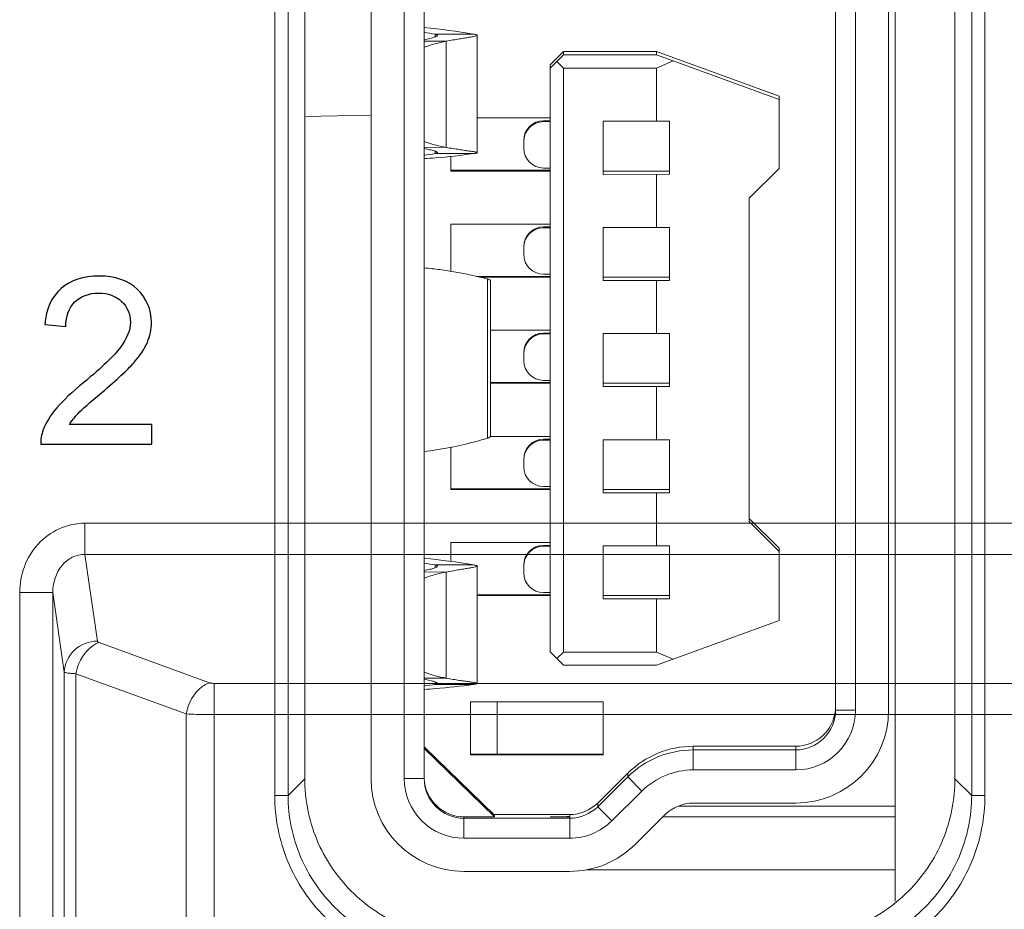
# Model space of a CAD drawing. Header units: millimetres. Extents: x -594 to 595, y -419 to 422.
# Tile 46 of 124: x -357.58 to -350.16, y 263.66 to 270.37. Entities that reach past the tile are written whole.
import ezdxf

# ---------------------------------------------------------------- set-up
doc = ezdxf.new("R2010")
doc.units = ezdxf.units.MM
doc.header["$MEASUREMENT"] = 0
doc.layers.add('layer 1', color=7, linetype='Continuous')

msp = doc.modelspace()

# ---------------------------------------------------------------- linework, layer by layer
at = {"layer": 'layer 1', "lineweight": 9}
for points in [[(-350.9827, 271.8749), (-350.9827, 271.8749), (-350.9827, 263.7242), (-350.9827, 263.7242)], [(-355.6586, 271.0772), (-355.6586, 271.0772), (-355.6586, 264.5219), (-355.6586, 264.5219)], [(-355.5587, 264.522), (-355.5587, 264.522), (-355.5587, 271.0772), (-355.5587, 271.0772)], [(-350.4066, 271.0772), (-350.4066, 271.0772), (-350.4066, 264.522), (-350.4066, 264.522)], [(-350.3068, 264.5219), (-350.3068, 264.5219), (-350.3068, 271.0772), (-350.3068, 271.0772)], [(-355.4327, 264.6483), (-355.4327, 264.6483), (-355.4327, 270.9508), (-355.4327, 270.9508)], [(-354.9327, 264.6496), (-354.9327, 264.6496), (-354.9327, 270.9495), (-354.9327, 270.9495)], [(-354.6827, 270.9495), (-354.6827, 270.9495), (-354.6827, 264.6496), (-354.6827, 264.6496)], [(-354.5327, 270.9501), (-354.5327, 270.9501), (-354.5327, 264.6502), (-354.5327, 264.6502)], [(-350.5327, 270.9508), (-350.5327, 270.9508), (-350.5327, 264.6483), (-350.5327, 264.6483)], [(-351.4327, 270.4351), (-351.4327, 270.4351), (-351.4327, 265.1652), (-351.4327, 265.1652)], [(-351.2827, 265.1646), (-351.2827, 265.1646), (-351.2827, 270.4345), (-351.2827, 270.4345)], [(-351.0327, 270.4345), (-351.0327, 270.4345), (-351.0327, 265.1646), (-351.0327, 265.1646)], [(-354.1599, 270.2591), (-354.2834, 270.281), (-354.4078, 270.2975), (-354.5327, 270.3085)], [(-354.4497, 270.2587), (-354.4773, 270.2636), (-354.505, 270.2683), (-354.5327, 270.2726)], [(-354.4497, 270.2587), (-354.4497, 270.2587), (-354.1599, 270.2591), (-354.1599, 270.2591)], [(-354.4497, 270.2393), (-354.4497, 270.2393), (-354.4497, 270.2587), (-354.4497, 270.2587)], [(-354.1327, 270.2505), (-354.1327, 270.2505), (-354.1327, 269.3659), (-354.1327, 269.3659)], [(-354.367, 270.2058), (-354.367, 270.2058), (-354.5327, 270.2065), (-354.5327, 270.2065)], [(-354.367, 270.2058), (-354.4234, 270.1952), (-354.4789, 270.1798), (-354.5327, 270.1599)], [(-354.367, 269.4058), (-354.367, 269.4058), (-354.367, 270.2058), (-354.367, 270.2058)], [(-353.4827, 270.1279), (-353.4827, 270.1279), (-353.5827, 270.0279), (-353.5827, 270.0279)], [(-353.5827, 270.0031), (-353.5827, 270.0031), (-353.4827, 270.1031), (-353.4827, 270.1031)], [(-353.4827, 270.1279), (-353.4827, 270.1279), (-353.4827, 270.1031), (-353.4827, 270.1031)], [(-352.7827, 270.1279), (-352.7827, 270.1279), (-353.4827, 270.1279), (-353.4827, 270.1279)], [(-353.4827, 270.1031), (-353.4827, 270.1031), (-352.7827, 270.1031), (-352.7827, 270.1031)], [(-352.7827, 270.1279), (-352.7827, 270.1279), (-352.7827, 270.1031), (-352.7827, 270.1031)], [(-351.8577, 269.7912), (-351.8577, 269.7912), (-352.7827, 270.1279), (-352.7827, 270.1279)], [(-352.7827, 270.1031), (-352.7827, 270.1031), (-352.6571, 270.0572), (-352.6571, 270.0572)], [(-353.5827, 265.6031), (-353.5827, 265.6031), (-353.5827, 270.0279), (-353.5827, 270.0279)], [(-353.5327, 270.0529), (-353.5327, 270.0529), (-353.4827, 270.0027), (-353.4827, 270.0027)], [(-352.7827, 270.0027), (-352.7827, 270.0027), (-352.6571, 270.0572), (-352.6571, 270.0572)], [(-352.6571, 270.0572), (-352.6571, 270.0572), (-351.8577, 269.7677), (-351.8577, 269.7677)], [(-353.4827, 270.0027), (-353.4827, 270.0027), (-353.4827, 265.6027), (-353.4827, 265.6027)], [(-352.7827, 270.0027), (-352.7827, 270.0027), (-353.4827, 270.0027), (-353.4827, 270.0027)], [(-352.7827, 269.6027), (-352.7827, 269.6027), (-352.7827, 270.0027), (-352.7827, 270.0027)], [(-351.8577, 269.7912), (-351.8577, 269.7912), (-351.8577, 269.2477), (-351.8577, 269.2477)], [(-354.9385, 269.6479), (-354.9385, 269.6479), (-355.4327, 269.6393), (-355.4327, 269.6393)], [(-354.1327, 269.6279), (-354.1327, 269.6279), (-353.5827, 269.6279), (-353.5827, 269.6279)], [(-353.6327, 269.6069), (-353.7155, 269.6069), (-353.7827, 269.5397), (-353.7827, 269.4569)], [(-353.6327, 269.6002), (-353.7155, 269.6001), (-353.7827, 269.533), (-353.7827, 269.4502)], [(-353.6327, 269.6069), (-353.6327, 269.6069), (-353.6327, 269.6001), (-353.6327, 269.6001)], [(-353.5827, 269.6069), (-353.5827, 269.6069), (-353.6327, 269.6069), (-353.6327, 269.6069)], [(-353.6327, 269.6001), (-353.6327, 269.6001), (-353.5827, 269.6001), (-353.5827, 269.6001)], [(-353.1827, 269.6027), (-353.1827, 269.6027), (-352.6827, 269.6029), (-352.6827, 269.6029)], [(-353.1827, 269.6027), (-353.1827, 269.6027), (-353.1827, 269.2027), (-353.1827, 269.2027)], [(-352.6827, 269.2029), (-352.6827, 269.2029), (-352.6827, 269.6029), (-352.6827, 269.6029)], [(-353.7827, 269.4002), (-353.7827, 269.4002), (-353.7827, 269.4502), (-353.7827, 269.4502)], [(-354.5327, 269.4065), (-354.5327, 269.4065), (-354.367, 269.4058), (-354.367, 269.4058)], [(-354.5327, 269.3475), (-354.505, 269.351), (-354.4773, 269.3547), (-354.4497, 269.3588)], [(-354.4497, 269.3588), (-354.4497, 269.3588), (-354.4497, 269.3762), (-354.4497, 269.3762)], [(-354.1599, 269.3591), (-354.1599, 269.3591), (-354.4497, 269.3588), (-354.4497, 269.3588)], [(-354.4469, 269.3271), (-354.3509, 269.3345), (-354.2552, 269.3451), (-354.1599, 269.3591)], [(-353.7827, 269.4002), (-353.7827, 269.3173), (-353.7155, 269.2502), (-353.6327, 269.2502)], [(-354.533, 269.3214), (-354.5043, 269.323), (-354.4756, 269.3249), (-354.4469, 269.3271)], [(-354.3327, 269.2279), (-354.3327, 269.2279), (-354.3327, 269.3377), (-354.3327, 269.3377)], [(-353.5827, 269.2331), (-353.5827, 269.2331), (-354.3327, 269.2331), (-354.3327, 269.2331)], [(-353.5827, 269.2279), (-353.5827, 269.2279), (-354.3327, 269.2279), (-354.3327, 269.2279)], [(-353.6327, 269.2502), (-353.6327, 269.2502), (-353.5827, 269.2502), (-353.5827, 269.2502)], [(-353.1827, 269.2279), (-353.1827, 269.2279), (-352.6827, 269.2279), (-352.6827, 269.2279)], [(-353.1827, 269.2027), (-353.1827, 269.2027), (-352.6827, 269.2029), (-352.6827, 269.2029)], [(-352.7827, 268.8027), (-352.7827, 268.8027), (-352.7827, 269.2027), (-352.7827, 269.2027)], [(-351.8577, 269.2477), (-351.8577, 269.2477), (-352.0827, 269.0223), (-352.0827, 269.0223)], [(-352.0827, 269.0223), (-352.0827, 269.0223), (-352.0827, 266.5856), (-352.0827, 266.5856)], [(-354.3327, 268.4714), (-354.3327, 268.4714), (-354.3327, 268.8279), (-354.3327, 268.8279)], [(-354.3327, 268.8279), (-354.3327, 268.8279), (-353.5827, 268.8279), (-353.5827, 268.8279)], [(-353.6327, 268.8069), (-353.7155, 268.8069), (-353.7827, 268.7397), (-353.7827, 268.6569)], [(-353.6327, 268.8002), (-353.7155, 268.8002), (-353.7827, 268.733), (-353.7827, 268.6502)], [(-353.6327, 268.8069), (-353.6327, 268.8069), (-353.6327, 268.8002), (-353.6327, 268.8002)], [(-353.6327, 268.8069), (-353.6327, 268.8069), (-353.5827, 268.8069), (-353.5827, 268.8069)], [(-353.6327, 268.8002), (-353.6327, 268.8002), (-353.5827, 268.8002), (-353.5827, 268.8002)], [(-353.1827, 268.8027), (-353.1827, 268.8027), (-352.6827, 268.8029), (-352.6827, 268.8029)], [(-353.1827, 268.8027), (-353.1827, 268.8027), (-353.1827, 268.4027), (-353.1827, 268.4027)], [(-352.6827, 268.4029), (-352.6827, 268.4029), (-352.6827, 268.8029), (-352.6827, 268.8029)], [(-353.7827, 268.6002), (-353.7827, 268.6002), (-353.7827, 268.6502), (-353.7827, 268.6502)], [(-353.7827, 268.6002), (-353.7827, 268.5173), (-353.7155, 268.4502), (-353.6327, 268.4502)], [(-354.1385, 268.4331), (-354.1385, 268.4331), (-353.5827, 268.4331), (-353.5827, 268.4331)], [(-353.5827, 268.4279), (-353.5827, 268.4279), (-354.1157, 268.4279), (-354.1157, 268.4279)], [(-354.0557, 267.2141), (-354.0557, 267.2141), (-354.0557, 268.4141), (-354.0557, 268.4141)], [(-354.0327, 267.231), (-354.0327, 267.231), (-354.0327, 268.3989), (-354.0327, 268.3989)], [(-353.6327, 268.4502), (-353.6327, 268.4502), (-353.5827, 268.4502), (-353.5827, 268.4502)], [(-353.1827, 268.4279), (-353.1827, 268.4279), (-352.6827, 268.4279), (-352.6827, 268.4279)], [(-353.1827, 268.4027), (-353.1827, 268.4027), (-352.6827, 268.4029), (-352.6827, 268.4029)], [(-352.7827, 268.0027), (-352.7827, 268.0027), (-352.7827, 268.4027), (-352.7827, 268.4027)], [(-354.0327, 268.0279), (-354.0327, 268.0279), (-353.5827, 268.0279), (-353.5827, 268.0279)], [(-353.6327, 268.0069), (-353.7155, 268.0069), (-353.7827, 267.9397), (-353.7827, 267.8569)], [(-353.6327, 268.0002), (-353.7155, 268.0002), (-353.7827, 267.933), (-353.7827, 267.8502)], [(-353.6327, 268.0069), (-353.6327, 268.0069), (-353.6327, 268.0002), (-353.6327, 268.0002)], [(-353.5827, 268.0069), (-353.5827, 268.0069), (-353.6327, 268.0069), (-353.6327, 268.0069)], [(-353.6327, 268.0002), (-353.6327, 268.0002), (-353.5827, 268.0002), (-353.5827, 268.0002)], [(-353.1827, 268.0027), (-353.1827, 268.0027), (-352.6827, 268.0029), (-352.6827, 268.0029)], [(-353.1827, 268.0027), (-353.1827, 268.0027), (-353.1827, 267.6027), (-353.1827, 267.6027)], [(-352.6827, 267.6029), (-352.6827, 267.6029), (-352.6827, 268.0029), (-352.6827, 268.0029)], [(-353.7827, 267.8002), (-353.7827, 267.8002), (-353.7827, 267.8502), (-353.7827, 267.8502)], [(-353.7827, 267.8002), (-353.7827, 267.7173), (-353.7155, 267.6502), (-353.6327, 267.6502)], [(-353.6327, 267.6502), (-353.6327, 267.6502), (-353.5827, 267.6502), (-353.5827, 267.6502)], [(-353.5827, 267.6332), (-353.5827, 267.6332), (-354.0327, 267.6332), (-354.0327, 267.6332)], [(-353.5827, 267.6279), (-353.5827, 267.6279), (-354.0327, 267.6279), (-354.0327, 267.6279)], [(-353.1827, 267.6279), (-353.1827, 267.6279), (-352.6827, 267.6279), (-352.6827, 267.6279)], [(-353.1827, 267.6027), (-353.1827, 267.6027), (-352.6827, 267.6029), (-352.6827, 267.6029)], [(-352.7827, 267.2027), (-352.7827, 267.2027), (-352.7827, 267.6027), (-352.7827, 267.6027)], [(-354.0327, 267.2279), (-354.0327, 267.2279), (-353.5827, 267.2279), (-353.5827, 267.2279)], [(-353.6327, 267.2069), (-353.7155, 267.2069), (-353.7827, 267.1397), (-353.7827, 267.0569)], [(-353.6327, 267.2002), (-353.7155, 267.2002), (-353.7827, 267.133), (-353.7827, 267.0502)], [(-353.6327, 267.2069), (-353.6327, 267.2069), (-353.6327, 267.2002), (-353.6327, 267.2002)], [(-353.6327, 267.2069), (-353.6327, 267.2069), (-353.5827, 267.2069), (-353.5827, 267.2069)], [(-353.6327, 267.2002), (-353.6327, 267.2002), (-353.5827, 267.2002), (-353.5827, 267.2002)], [(-353.1827, 267.2027), (-353.1827, 267.2027), (-352.6827, 267.2029), (-352.6827, 267.2029)], [(-353.1827, 267.2027), (-353.1827, 267.2027), (-353.1827, 266.8027), (-353.1827, 266.8027)], [(-352.6827, 266.8029), (-352.6827, 266.8029), (-352.6827, 267.2029), (-352.6827, 267.2029)], [(-354.3327, 266.8279), (-354.3327, 266.8279), (-354.3327, 267.1467), (-354.3327, 267.1467)], [(-353.7827, 267.0002), (-353.7827, 267.0002), (-353.7827, 267.0502), (-353.7827, 267.0502)], [(-353.7827, 267.0002), (-353.7827, 266.9173), (-353.7155, 266.8502), (-353.6327, 266.8502)], [(-354.3327, 266.8332), (-354.3327, 266.8332), (-353.5827, 266.8332), (-353.5827, 266.8332)], [(-353.5827, 266.8279), (-353.5827, 266.8279), (-354.3327, 266.8279), (-354.3327, 266.8279)], [(-353.6327, 266.8502), (-353.6327, 266.8502), (-353.5827, 266.8502), (-353.5827, 266.8502)], [(-353.1827, 266.8279), (-353.1827, 266.8279), (-352.6827, 266.8279), (-352.6827, 266.8279)], [(-353.1827, 266.8027), (-353.1827, 266.8027), (-352.6827, 266.8029), (-352.6827, 266.8029)], [(-352.7827, 266.4027), (-352.7827, 266.4027), (-352.7827, 266.8027), (-352.7827, 266.8027)], [(-351.8577, 266.3846), (-351.8577, 266.3846), (-352.0827, 266.6096), (-352.0827, 266.6096)], [(-357.0891, 266.3385), (-357.0891, 266.3385), (-357.0891, 266.5735), (-357.0891, 266.5735)], [(-345.3884, 266.5735), (-345.3884, 266.5735), (-357.0891, 266.5735), (-357.0891, 266.5735)], [(-352.0827, 266.5856), (-352.0827, 266.5856), (-351.8577, 266.3611), (-351.8577, 266.3611)], [(-354.3327, 266.2859), (-354.3327, 266.2859), (-354.3327, 266.4279), (-354.3327, 266.4279)], [(-354.3327, 266.4279), (-354.3327, 266.4279), (-353.5827, 266.4279), (-353.5827, 266.4279)], [(-353.6327, 266.4069), (-353.7155, 266.4069), (-353.7827, 266.3397), (-353.7827, 266.2569)], [(-353.6327, 266.4002), (-353.7155, 266.4002), (-353.7827, 266.333), (-353.7827, 266.2502)], [(-353.6327, 266.4069), (-353.6327, 266.4069), (-353.6327, 266.4002), (-353.6327, 266.4002)], [(-353.5827, 266.4069), (-353.5827, 266.4069), (-353.6327, 266.4069), (-353.6327, 266.4069)], [(-353.6327, 266.4002), (-353.6327, 266.4002), (-353.5827, 266.4002), (-353.5827, 266.4002)], [(-353.1827, 266.4027), (-353.1827, 266.4027), (-352.6827, 266.4029), (-352.6827, 266.4029)], [(-353.1827, 266.4027), (-353.1827, 266.4027), (-353.1827, 266.0027), (-353.1827, 266.0027)], [(-352.6827, 266.0029), (-352.6827, 266.0029), (-352.6827, 266.4029), (-352.6827, 266.4029)], [(-351.8577, 265.8411), (-351.8577, 265.8411), (-351.8577, 266.3846), (-351.8577, 266.3846)], [(-357.0891, 266.3385), (-357.0891, 266.3385), (-356.9951, 265.6857), (-356.9951, 265.6857)], [(-357.0891, 266.3385), (-357.0891, 266.3385), (-345.3884, 266.3385), (-345.3884, 266.3385)], [(-354.1599, 266.2591), (-354.2834, 266.281), (-354.4078, 266.2975), (-354.5327, 266.3085)], [(-354.4497, 266.2588), (-354.4773, 266.2637), (-354.505, 266.2683), (-354.5327, 266.2727)], [(-354.4497, 266.2588), (-354.4497, 266.2588), (-354.1599, 266.2591), (-354.1599, 266.2591)], [(-354.4497, 266.2393), (-354.4497, 266.2393), (-354.4497, 266.2588), (-354.4497, 266.2588)], [(-354.1327, 266.2505), (-354.1327, 266.2505), (-354.1327, 265.366), (-354.1327, 265.366)], [(-353.7827, 266.2002), (-353.7827, 266.2002), (-353.7827, 266.2502), (-353.7827, 266.2502)], [(-354.367, 266.2059), (-354.367, 266.2059), (-354.5327, 266.2066), (-354.5327, 266.2066)], [(-354.367, 266.2059), (-354.4234, 266.1952), (-354.4789, 266.1799), (-354.5327, 266.1599)], [(-354.367, 265.4059), (-354.367, 265.4059), (-354.367, 266.2059), (-354.367, 266.2059)], [(-353.7827, 266.2002), (-353.7827, 266.1173), (-353.7155, 266.0502), (-353.6327, 266.0502)], [(-357.5808, 266.0509), (-357.5808, 266.0509), (-357.5808, 260.8652), (-357.5808, 260.8652)], [(-357.5808, 266.0509), (-357.5808, 266.0509), (-357.3312, 266.0509), (-357.3312, 266.0509)], [(-357.3312, 261.126), (-357.3312, 261.126), (-357.3312, 266.0509), (-357.3312, 266.0509)], [(-357.2448, 265.4508), (-357.2448, 265.4508), (-357.3312, 266.0509), (-357.3312, 266.0509)], [(-353.5827, 266.0332), (-353.5827, 266.0332), (-354.1327, 266.0332), (-354.1327, 266.0332)], [(-353.5827, 266.0279), (-353.5827, 266.0279), (-354.1327, 266.0279), (-354.1327, 266.0279)], [(-353.6327, 266.0502), (-353.6327, 266.0502), (-353.5827, 266.0502), (-353.5827, 266.0502)], [(-353.1827, 266.0279), (-353.1827, 266.0279), (-352.6827, 266.0279), (-352.6827, 266.0279)], [(-353.1827, 266.0027), (-353.1827, 266.0027), (-352.6827, 266.0029), (-352.6827, 266.0029)], [(-352.7827, 265.6027), (-352.7827, 265.6027), (-352.7827, 266.0027), (-352.7827, 266.0027)], [(-351.8577, 265.8411), (-351.8577, 265.8411), (-352.6571, 265.5486), (-352.6571, 265.5486)], [(-356.981, 265.6742), (-356.981, 265.6742), (-356.1493, 265.3715), (-356.1493, 265.3715)], [(-353.4827, 265.5031), (-353.4827, 265.5031), (-353.5827, 265.6031), (-353.5827, 265.6031)], [(-353.4827, 265.6027), (-353.4827, 265.6027), (-353.5327, 265.5529), (-353.5327, 265.5529)], [(-353.4827, 265.6027), (-353.4827, 265.6027), (-352.7827, 265.6027), (-352.7827, 265.6027)], [(-352.6571, 265.5486), (-352.6571, 265.5486), (-352.7827, 265.6027), (-352.7827, 265.6027)], [(-352.7827, 265.5031), (-352.7827, 265.5031), (-353.4827, 265.5031), (-353.4827, 265.5031)], [(-352.6571, 265.5486), (-352.6571, 265.5486), (-352.7827, 265.5031), (-352.7827, 265.5031)], [(-357.2448, 265.4508), (-357.2448, 265.4508), (-357.2448, 261.1691), (-357.2448, 261.1691)], [(-357.1578, 261.17), (-357.1578, 261.17), (-357.1578, 265.4393), (-357.1578, 265.4393)], [(-356.3261, 265.1366), (-356.3261, 265.1366), (-357.1578, 265.4393), (-357.1578, 265.4393)], [(-356.1152, 260.9437), (-356.1152, 260.9437), (-356.1152, 265.3664), (-356.1152, 265.3664)], [(-346.3623, 265.3664), (-346.3623, 265.3664), (-356.1152, 265.3664), (-356.1152, 265.3664)], [(-354.5327, 265.4066), (-354.5327, 265.4066), (-354.367, 265.4059), (-354.367, 265.4059)], [(-354.5327, 265.3475), (-354.505, 265.351), (-354.4773, 265.3548), (-354.4497, 265.3588)], [(-354.4497, 265.3588), (-354.4497, 265.3588), (-354.4497, 265.3762), (-354.4497, 265.3762)], [(-354.1599, 265.3591), (-354.1599, 265.3591), (-354.4497, 265.3588), (-354.4497, 265.3588)], [(-354.4469, 265.3271), (-354.3509, 265.3345), (-354.2552, 265.3452), (-354.1599, 265.3591)], [(-354.533, 265.3214), (-354.5043, 265.323), (-354.4756, 265.3249), (-354.4469, 265.3271)], [(-354.1827, 264.8279), (-354.1827, 264.8279), (-354.1827, 265.2279), (-354.1827, 265.2279)], [(-354.1827, 265.2279), (-354.1827, 265.2279), (-353.1827, 265.2279), (-353.1827, 265.2279)], [(-353.9827, 265.2279), (-353.9827, 265.2279), (-353.9827, 264.8335), (-353.9827, 264.8335)], [(-353.1827, 265.2279), (-353.1827, 265.2279), (-353.1827, 264.8279), (-353.1827, 264.8279)], [(-356.3261, 265.1366), (-356.3261, 265.1366), (-356.3261, 261.1918), (-356.3261, 261.1918)], [(-356.1152, 265.1314), (-356.1152, 265.1314), (-346.3623, 265.1314), (-346.3623, 265.1314)], [(-351.7327, 264.8929), (-351.5776, 264.8929), (-351.4481, 265.0111), (-351.4339, 265.1654)], [(-351.7327, 264.4646), (-351.3461, 264.4646), (-351.0327, 264.778), (-351.0327, 265.1646)], [(-351.7327, 264.7146), (-351.4842, 264.7146), (-351.2827, 264.916), (-351.2827, 265.1646)], [(-351.4327, 265.1652), (-351.4327, 265.1652), (-351.2827, 265.1646), (-351.2827, 265.1646)], [(-354.0022, 264.3737), (-354.0022, 264.3737), (-354.5327, 264.8887), (-354.5327, 264.8887)], [(-354.5327, 264.8761), (-354.5327, 264.8761), (-354.0022, 264.3611), (-354.0022, 264.3611)], [(-354.1827, 264.8335), (-354.1827, 264.8335), (-353.6527, 264.8335), (-353.6527, 264.8335)], [(-353.1827, 264.8279), (-353.1827, 264.8279), (-354.1827, 264.8279), (-354.1827, 264.8279)], [(-353.6527, 264.8335), (-353.6527, 264.8335), (-353.6527, 264.8332), (-353.6527, 264.8332)], [(-353.6527, 264.8332), (-353.6527, 264.8332), (-353.1827, 264.8332), (-353.1827, 264.8332)], [(-352.5047, 264.8929), (-352.6892, 264.8929), (-352.8662, 264.8201), (-352.9973, 264.6903)], [(-352.5047, 264.8652), (-352.6892, 264.8652), (-352.8662, 264.7924), (-352.9973, 264.6626)], [(-352.5047, 264.8929), (-352.5047, 264.8929), (-352.5047, 264.7146), (-352.5047, 264.7146)], [(-351.7327, 264.8929), (-351.7327, 264.8929), (-352.5047, 264.8929), (-352.5047, 264.8929)], [(-352.5047, 264.8652), (-352.5047, 264.8652), (-351.7327, 264.8652), (-351.7327, 264.8652)], [(-351.7327, 264.7146), (-351.7327, 264.7146), (-351.7327, 264.8929), (-351.7327, 264.8929)], [(-352.9973, 264.6903), (-352.9973, 264.6903), (-353.225, 264.4648), (-353.225, 264.4648)], [(-352.9973, 264.6626), (-352.9973, 264.6626), (-352.9973, 264.6903), (-352.9973, 264.6903)], [(-352.5047, 264.7146), (-352.6497, 264.7146), (-352.7887, 264.6573), (-352.8917, 264.5553)], [(-352.5047, 264.7146), (-352.5047, 264.7146), (-351.7327, 264.7146), (-351.7327, 264.7146)], [(-355.5587, 264.522), (-355.5587, 264.522), (-355.4327, 264.6483), (-355.4327, 264.6483)], [(-354.9327, 264.6496), (-354.9327, 264.263), (-354.6193, 263.9496), (-354.2327, 263.9496)], [(-354.6827, 264.6496), (-354.6827, 264.6496), (-354.5327, 264.6502), (-354.5327, 264.6502)], [(-354.6827, 264.6496), (-354.6827, 264.401), (-354.4812, 264.1996), (-354.2327, 264.1996)], [(-354.5325, 264.6503), (-354.5267, 264.489), (-354.3942, 264.3611), (-354.2327, 264.3611)], [(-353.225, 264.437), (-353.225, 264.437), (-352.9973, 264.6626), (-352.9973, 264.6626)], [(-352.9973, 264.6626), (-352.9973, 264.6626), (-352.8917, 264.5553), (-352.8917, 264.5553)], [(-350.5327, 264.6483), (-350.5327, 264.6483), (-350.4066, 264.522), (-350.4066, 264.522)], [(-353.1194, 264.3298), (-353.1194, 264.3298), (-352.8917, 264.5553), (-352.8917, 264.5553)], [(-355.5587, 264.5219), (-355.5587, 264.5219), (-355.6586, 264.5219), (-355.6586, 264.5219)], [(-353.4361, 264.3779), (-353.357, 264.3779), (-353.2812, 264.4091), (-353.225, 264.4648)], [(-353.225, 264.4648), (-353.225, 264.4648), (-353.225, 264.437), (-353.225, 264.437)], [(-352.5047, 264.4646), (-352.5838, 264.4646), (-352.6596, 264.4334), (-352.7158, 264.3777)], [(-351.7327, 264.4646), (-351.7327, 264.4646), (-352.5047, 264.4646), (-352.5047, 264.4646)], [(-350.3068, 264.5219), (-350.3068, 264.5219), (-350.4066, 264.5219), (-350.4066, 264.5219)], [(-353.4361, 264.3779), (-353.4361, 264.3779), (-354.0066, 264.3779), (-354.0066, 264.3779)], [(-353.4361, 264.3502), (-353.357, 264.3502), (-353.2812, 264.3814), (-353.225, 264.437)], [(-353.4361, 264.1996), (-353.4361, 264.1996), (-353.4361, 264.3779), (-353.4361, 264.3779)], [(-353.1194, 264.3298), (-353.1194, 264.3298), (-353.225, 264.437), (-353.225, 264.437)], [(-352.7158, 264.3777), (-352.7158, 264.3777), (-352.9435, 264.1522), (-352.9435, 264.1522)], [(-350.9827, 264.4411), (-350.9827, 264.4411), (-352.6143, 264.4411), (-352.6143, 264.4411)], [(-354.2327, 264.3611), (-354.2327, 264.3611), (-354.2327, 264.1996), (-354.2327, 264.1996)], [(-354.0022, 264.3611), (-354.0022, 264.3611), (-354.2327, 264.3611), (-354.2327, 264.3611)], [(-354.2327, 264.3502), (-354.2327, 264.3502), (-353.4361, 264.3502), (-353.4361, 264.3502)], [(-354.0022, 264.3737), (-354.0022, 264.3737), (-354.0022, 264.3611), (-354.0022, 264.3611)], [(-353.4577, 264.3622), (-353.4577, 264.3622), (-353.4361, 264.3622), (-353.4361, 264.3622)], [(-353.4577, 264.3611), (-353.4577, 264.3611), (-353.4361, 264.3611), (-353.4361, 264.3611)], [(-353.4361, 264.1996), (-353.3175, 264.1996), (-353.2037, 264.2464), (-353.1194, 264.3298)], [(-352.7322, 264.3615), (-352.7322, 264.3615), (-350.9827, 264.3615), (-350.9827, 264.3615)], [(-354.2327, 264.1996), (-354.2327, 264.1996), (-353.4361, 264.1996), (-353.4361, 264.1996)], [(-353.4361, 263.9496), (-353.2516, 263.9496), (-353.0746, 264.0224), (-352.9435, 264.1522)], [(-353.4361, 263.9496), (-353.4361, 263.9496), (-354.2327, 263.9496), (-354.2327, 263.9496)], [(-350.9827, 263.9622), (-350.9827, 263.9622), (-353.3073, 263.9622), (-353.3073, 263.9622)]]:
    msp.add_open_spline(points, degree=3, dxfattribs=at)
for points, knots in [([(-354.4327, 270.2505), (-354.4327, 270.2493), (-354.4334, 270.2481), (-354.4343, 270.2472), (-354.4343, 270.2472), (-354.4357, 270.2456), (-354.4373, 270.2445), (-354.439, 270.2435), (-354.439, 270.2435), (-354.4449, 270.2401), (-354.4514, 270.2376), (-354.4579, 270.2354), (-354.4579, 270.2354), (-354.4681, 270.2318), (-354.4784, 270.2289), (-354.4888, 270.2262), (-354.4888, 270.2262), (-354.5027, 270.2226), (-354.5168, 270.2194), (-354.5308, 270.2163)], [0, 0, 0, 0, 0.166667, 0.166667, 0.166667, 0.166667, 0.333333, 0.333333, 0.333333, 0.333333, 0.5, 0.5, 0.5, 0.5, 0.666667, 0.666667, 0.666667, 0.666667, 1, 1, 1, 1]), ([(-354.4497, 270.2587), (-354.4472, 270.2583), (-354.4447, 270.2577), (-354.4423, 270.2571), (-354.4423, 270.2571), (-354.4405, 270.2566), (-354.4388, 270.2561), (-354.437, 270.2552), (-354.437, 270.2552), (-354.4349, 270.2541), (-354.4327, 270.2526), (-354.4327, 270.2505)], [0, 0, 0, 0, 0.25, 0.25, 0.25, 0.25, 0.5, 0.5, 0.5, 0.5, 1, 1, 1, 1]), ([(-354.367, 270.2058), (-354.3495, 270.2091), (-354.332, 270.2122), (-354.3145, 270.2153), (-354.3145, 270.2153), (-354.299, 270.218), (-354.2834, 270.2207), (-354.2678, 270.2233), (-354.2678, 270.2233), (-354.2543, 270.2255), (-354.2409, 270.2277), (-354.2274, 270.2299), (-354.2274, 270.2299), (-354.2162, 270.2317), (-354.205, 270.2335), (-354.1938, 270.2354), (-354.1938, 270.2354), (-354.1849, 270.2369), (-354.1761, 270.2384), (-354.1673, 270.24), (-354.1673, 270.24), (-354.1609, 270.2412), (-354.1545, 270.2424), (-354.1481, 270.2439), (-354.1481, 270.2439), (-354.1442, 270.2448), (-354.1402, 270.2458), (-354.1365, 270.2473), (-354.1365, 270.2473), (-354.1355, 270.2477), (-354.1345, 270.2481), (-354.1336, 270.2489), (-354.1336, 270.2489), (-354.1332, 270.2493), (-354.1327, 270.2499), (-354.1327, 270.2505)], [0, 0, 0, 0, 0.1, 0.1, 0.1, 0.1, 0.2, 0.2, 0.2, 0.2, 0.3, 0.3, 0.3, 0.3, 0.4, 0.4, 0.4, 0.4, 0.5, 0.5, 0.5, 0.5, 0.6, 0.6, 0.6, 0.6, 0.7, 0.7, 0.7, 0.7, 0.8, 0.8, 0.8, 0.8, 1, 1, 1, 1]), ([(-354.1327, 270.2505), (-354.1327, 270.2514), (-354.1336, 270.252), (-354.1344, 270.2525), (-354.1344, 270.2525), (-354.1362, 270.2536), (-354.1378, 270.2541), (-354.1395, 270.2546), (-354.1395, 270.2546), (-354.1423, 270.2554), (-354.1452, 270.2561), (-354.1481, 270.2568), (-354.1481, 270.2568), (-354.152, 270.2577), (-354.156, 270.2584), (-354.1599, 270.2591)], [0, 0, 0, 0, 0.2, 0.2, 0.2, 0.2, 0.4, 0.4, 0.4, 0.4, 0.6, 0.6, 0.6, 0.6, 1, 1, 1, 1]), ([(-354.367, 269.4058), (-354.381, 269.4083), (-354.3949, 269.4111), (-354.4088, 269.4142), (-354.4088, 269.4142), (-354.4508, 269.4236), (-354.4923, 269.4358), (-354.5327, 269.4504)], [0, 0, 0, 0, 0.333333, 0.333333, 0.333333, 0.333333, 1, 1, 1, 1]), ([(-354.5308, 269.3976), (-354.5168, 269.3947), (-354.5027, 269.3917), (-354.4888, 269.3883), (-354.4888, 269.3883), (-354.4784, 269.3857), (-354.4681, 269.383), (-354.4579, 269.3797), (-354.4579, 269.3797), (-354.4514, 269.3777), (-354.445, 269.3754), (-354.439, 269.3722), (-354.439, 269.3722), (-354.4373, 269.3713), (-354.4357, 269.3704), (-354.4343, 269.3689), (-354.4343, 269.3689), (-354.4334, 269.3681), (-354.4327, 269.367), (-354.4327, 269.3659)], [0, 0, 0, 0, 0.166667, 0.166667, 0.166667, 0.166667, 0.333333, 0.333333, 0.333333, 0.333333, 0.5, 0.5, 0.5, 0.5, 0.666667, 0.666667, 0.666667, 0.666667, 1, 1, 1, 1]), ([(-354.4327, 269.3659), (-354.4327, 269.3639), (-354.4349, 269.3627), (-354.437, 269.3618), (-354.437, 269.3618), (-354.4389, 269.361), (-354.4405, 269.3605), (-354.4423, 269.3601), (-354.4423, 269.3601), (-354.4447, 269.3596), (-354.4472, 269.3591), (-354.4497, 269.3588)], [0, 0, 0, 0, 0.25, 0.25, 0.25, 0.25, 0.5, 0.5, 0.5, 0.5, 1, 1, 1, 1]), ([(-354.1327, 269.3659), (-354.1327, 269.3665), (-354.1332, 269.3669), (-354.1336, 269.3672), (-354.1336, 269.3672), (-354.1346, 269.3678), (-354.1356, 269.3681), (-354.1365, 269.3684), (-354.1365, 269.3684), (-354.1381, 269.3689), (-354.1397, 269.3694), (-354.1414, 269.3698), (-354.1414, 269.3698), (-354.1436, 269.3703), (-354.1459, 269.3708), (-354.1481, 269.3712), (-354.1481, 269.3712), (-354.151, 269.3718), (-354.1539, 269.3723), (-354.1568, 269.3728), (-354.1568, 269.3728), (-354.1603, 269.3734), (-354.1638, 269.3739), (-354.1673, 269.3745), (-354.1673, 269.3745), (-354.1761, 269.3759), (-354.1849, 269.3772), (-354.1938, 269.3785), (-354.1938, 269.3785), (-354.205, 269.3801), (-354.2162, 269.3817), (-354.2274, 269.3834), (-354.2274, 269.3834), (-354.2409, 269.3853), (-354.2543, 269.3873), (-354.2678, 269.3894), (-354.2678, 269.3894), (-354.2834, 269.3918), (-354.299, 269.3943), (-354.3145, 269.3969), (-354.3145, 269.3969), (-354.332, 269.3997), (-354.3495, 269.4027), (-354.367, 269.4058)], [0, 0, 0, 0, 0.083333, 0.083333, 0.083333, 0.083333, 0.166667, 0.166667, 0.166667, 0.166667, 0.25, 0.25, 0.25, 0.25, 0.333333, 0.333333, 0.333333, 0.333333, 0.416667, 0.416667, 0.416667, 0.416667, 0.5, 0.5, 0.5, 0.5, 0.583333, 0.583333, 0.583333, 0.583333, 0.666667, 0.666667, 0.666667, 0.666667, 0.75, 0.75, 0.75, 0.75, 0.833333, 0.833333, 0.833333, 0.833333, 1, 1, 1, 1]), ([(-354.1599, 269.3591), (-354.156, 269.3597), (-354.1521, 269.3602), (-354.1481, 269.361), (-354.1481, 269.361), (-354.1452, 269.3615), (-354.1422, 269.3621), (-354.1395, 269.3627), (-354.1395, 269.3627), (-354.1379, 269.3631), (-354.1363, 269.3635), (-354.1344, 269.3643), (-354.1344, 269.3643), (-354.1336, 269.3647), (-354.1327, 269.3652), (-354.1327, 269.3659)], [0, 0, 0, 0, 0.2, 0.2, 0.2, 0.2, 0.4, 0.4, 0.4, 0.4, 0.6, 0.6, 0.6, 0.6, 1, 1, 1, 1]), ([(-354.5327, 268.497), (-354.4928, 268.4938), (-354.453, 268.4897), (-354.4134, 268.4846), (-354.4134, 268.4846), (-354.2928, 268.4693), (-354.1731, 268.4455), (-354.0557, 268.4141)], [0, 0, 0, 0, 0.333333, 0.333333, 0.333333, 0.333333, 1, 1, 1, 1]), ([(-354.0557, 268.4141), (-354.0523, 268.4132), (-354.049, 268.4121), (-354.0457, 268.4108), (-354.0457, 268.4108), (-354.0432, 268.4099), (-354.0407, 268.4087), (-354.0385, 268.4072), (-354.0385, 268.4072), (-354.0368, 268.4062), (-354.0352, 268.4049), (-354.0341, 268.4033), (-354.0341, 268.4033), (-354.0333, 268.402), (-354.0327, 268.4004), (-354.0327, 268.3989)], [0, 0, 0, 0, 0.2, 0.2, 0.2, 0.2, 0.4, 0.4, 0.4, 0.4, 0.6, 0.6, 0.6, 0.6, 1, 1, 1, 1]), ([(-354.0557, 267.2141), (-354.0952, 267.2021), (-354.1349, 267.191), (-354.1749, 267.1807), (-354.1749, 267.1807), (-354.2924, 267.1505), (-354.4122, 267.1279), (-354.5327, 267.1138)], [0, 0, 0, 0, 0.333333, 0.333333, 0.333333, 0.333333, 1, 1, 1, 1]), ([(-354.0327, 267.231), (-354.0327, 267.2293), (-354.0332, 267.2276), (-354.0341, 267.2262), (-354.0341, 267.2262), (-354.0352, 267.2244), (-354.0368, 267.223), (-354.0385, 267.2218), (-354.0385, 267.2218), (-354.0407, 267.2202), (-354.0432, 267.2189), (-354.0457, 267.2178), (-354.0457, 267.2178), (-354.0489, 267.2163), (-354.0523, 267.2151), (-354.0557, 267.2141)], [0, 0, 0, 0, 0.2, 0.2, 0.2, 0.2, 0.4, 0.4, 0.4, 0.4, 0.6, 0.6, 0.6, 0.6, 1, 1, 1, 1]), ([(-357.0891, 266.5735), (-357.1551, 266.5731), (-357.2219, 266.559), (-357.2826, 266.5318), (-357.2826, 266.5318), (-357.3433, 266.5046), (-357.3978, 266.4643), (-357.4426, 266.4152), (-357.4426, 266.4152), (-357.4875, 266.3661), (-357.5227, 266.3083), (-357.5458, 266.246), (-357.5458, 266.246), (-357.5689, 266.1837), (-357.5798, 266.117), (-357.5808, 266.0509)], [0, 0, 0, 0, 0.2, 0.2, 0.2, 0.2, 0.4, 0.4, 0.4, 0.4, 0.6, 0.6, 0.6, 0.6, 1, 1, 1, 1]), ([(-357.0891, 266.3385), (-357.1216, 266.3391), (-357.1548, 266.3314), (-357.1842, 266.317), (-357.1842, 266.317), (-357.2142, 266.3025), (-357.2403, 266.2812), (-357.2617, 266.2555), (-357.2617, 266.2555), (-357.3084, 266.1995), (-357.3323, 266.1229), (-357.3312, 266.0509)], [0, 0, 0, 0, 0.25, 0.25, 0.25, 0.25, 0.5, 0.5, 0.5, 0.5, 1, 1, 1, 1]), ([(-354.4327, 266.2505), (-354.4327, 266.2493), (-354.4334, 266.2482), (-354.4343, 266.2472), (-354.4343, 266.2472), (-354.4357, 266.2457), (-354.4373, 266.2446), (-354.439, 266.2436), (-354.439, 266.2436), (-354.4449, 266.2401), (-354.4514, 266.2376), (-354.4579, 266.2354), (-354.4579, 266.2354), (-354.4681, 266.2319), (-354.4784, 266.229), (-354.4888, 266.2263), (-354.4888, 266.2263), (-354.5027, 266.2226), (-354.5168, 266.2194), (-354.5308, 266.2164)], [0, 0, 0, 0, 0.166667, 0.166667, 0.166667, 0.166667, 0.333333, 0.333333, 0.333333, 0.333333, 0.5, 0.5, 0.5, 0.5, 0.666667, 0.666667, 0.666667, 0.666667, 1, 1, 1, 1]), ([(-354.4497, 266.2588), (-354.4472, 266.2583), (-354.4447, 266.2578), (-354.4423, 266.2571), (-354.4423, 266.2571), (-354.4405, 266.2567), (-354.4388, 266.2561), (-354.437, 266.2552), (-354.437, 266.2552), (-354.4349, 266.2542), (-354.4327, 266.2527), (-354.4327, 266.2505)], [0, 0, 0, 0, 0.25, 0.25, 0.25, 0.25, 0.5, 0.5, 0.5, 0.5, 1, 1, 1, 1]), ([(-354.367, 266.2059), (-354.3495, 266.2091), (-354.332, 266.2123), (-354.3145, 266.2153), (-354.3145, 266.2153), (-354.299, 266.218), (-354.2834, 266.2207), (-354.2678, 266.2233), (-354.2678, 266.2233), (-354.2543, 266.2255), (-354.2409, 266.2277), (-354.2274, 266.2299), (-354.2274, 266.2299), (-354.2162, 266.2317), (-354.205, 266.2335), (-354.1938, 266.2354), (-354.1938, 266.2354), (-354.1849, 266.2369), (-354.1761, 266.2384), (-354.1673, 266.24), (-354.1673, 266.24), (-354.1609, 266.2412), (-354.1545, 266.2424), (-354.1481, 266.2439), (-354.1481, 266.2439), (-354.1442, 266.2449), (-354.1402, 266.2459), (-354.1365, 266.2474), (-354.1365, 266.2474), (-354.1355, 266.2478), (-354.1346, 266.2482), (-354.1336, 266.249), (-354.1336, 266.249), (-354.1332, 266.2494), (-354.1327, 266.2499), (-354.1327, 266.2505)], [0, 0, 0, 0, 0.1, 0.1, 0.1, 0.1, 0.2, 0.2, 0.2, 0.2, 0.3, 0.3, 0.3, 0.3, 0.4, 0.4, 0.4, 0.4, 0.5, 0.5, 0.5, 0.5, 0.6, 0.6, 0.6, 0.6, 0.7, 0.7, 0.7, 0.7, 0.8, 0.8, 0.8, 0.8, 1, 1, 1, 1]), ([(-354.1327, 266.2505), (-354.1327, 266.2514), (-354.1336, 266.252), (-354.1344, 266.2526), (-354.1344, 266.2526), (-354.1362, 266.2536), (-354.1378, 266.2541), (-354.1395, 266.2546), (-354.1395, 266.2546), (-354.1423, 266.2554), (-354.1452, 266.2562), (-354.1481, 266.2568), (-354.1481, 266.2568), (-354.152, 266.2577), (-354.156, 266.2584), (-354.1599, 266.2591)], [0, 0, 0, 0, 0.2, 0.2, 0.2, 0.2, 0.4, 0.4, 0.4, 0.4, 0.6, 0.6, 0.6, 0.6, 1, 1, 1, 1]), ([(-356.9951, 265.6857), (-357.0579, 265.6847), (-357.1231, 265.6602), (-357.1701, 265.6154), (-357.1701, 265.6154), (-357.2152, 265.5725), (-357.2436, 265.511), (-357.2448, 265.4508)], [0, 0, 0, 0, 0.333333, 0.333333, 0.333333, 0.333333, 1, 1, 1, 1]), ([(-357.1578, 265.4393), (-357.153, 265.4656), (-357.1455, 265.4909), (-357.1348, 265.516), (-357.1348, 265.516), (-357.1052, 265.585), (-357.0511, 265.6517), (-356.981, 265.6742)], [0, 0, 0, 0, 0.333333, 0.333333, 0.333333, 0.333333, 1, 1, 1, 1]), ([(-356.9951, 265.6857), (-356.9949, 265.6846), (-356.9945, 265.6835), (-356.9939, 265.6826), (-356.9939, 265.6826), (-356.9911, 265.6782), (-356.9858, 265.676), (-356.981, 265.6742)], [0, 0, 0, 0, 0.333333, 0.333333, 0.333333, 0.333333, 1, 1, 1, 1]), ([(-357.1578, 265.4393), (-357.1695, 265.44), (-357.181, 265.4408), (-357.1927, 265.4418), (-357.1927, 265.4418), (-357.2016, 265.4425), (-357.2106, 265.4433), (-357.2193, 265.4446), (-357.2193, 265.4446), (-357.225, 265.4454), (-357.2307, 265.4465), (-357.2368, 265.4476), (-357.2368, 265.4476), (-357.2398, 265.4481), (-357.2429, 265.4487), (-357.2448, 265.4508)], [0, 0, 0, 0, 0.2, 0.2, 0.2, 0.2, 0.4, 0.4, 0.4, 0.4, 0.6, 0.6, 0.6, 0.6, 1, 1, 1, 1]), ([(-354.367, 265.4059), (-354.381, 265.4084), (-354.3949, 265.4112), (-354.4088, 265.4143), (-354.4088, 265.4143), (-354.4508, 265.4237), (-354.4923, 265.4358), (-354.5327, 265.4504)], [0, 0, 0, 0, 0.333333, 0.333333, 0.333333, 0.333333, 1, 1, 1, 1]), ([(-356.1493, 265.3715), (-356.1701, 265.3648), (-356.1894, 265.354), (-356.207, 265.3409), (-356.207, 265.3409), (-356.2708, 265.2932), (-356.312, 265.2141), (-356.3261, 265.1366)], [0, 0, 0, 0, 0.333333, 0.333333, 0.333333, 0.333333, 1, 1, 1, 1]), ([(-356.1493, 265.3715), (-356.147, 265.3706), (-356.1446, 265.3699), (-356.1421, 265.3693), (-356.1421, 265.3693), (-356.1334, 265.3672), (-356.1243, 265.3664), (-356.1152, 265.3664)], [0, 0, 0, 0, 0.333333, 0.333333, 0.333333, 0.333333, 1, 1, 1, 1]), ([(-354.5308, 265.3976), (-354.5168, 265.3948), (-354.5027, 265.3917), (-354.4888, 265.3883), (-354.4888, 265.3883), (-354.4784, 265.3858), (-354.4681, 265.3831), (-354.4579, 265.3798), (-354.4579, 265.3798), (-354.4514, 265.3778), (-354.445, 265.3755), (-354.439, 265.3723), (-354.439, 265.3723), (-354.4373, 265.3714), (-354.4357, 265.3704), (-354.4343, 265.369), (-354.4343, 265.369), (-354.4334, 265.3681), (-354.4327, 265.3671), (-354.4327, 265.366)], [0, 0, 0, 0, 0.166667, 0.166667, 0.166667, 0.166667, 0.333333, 0.333333, 0.333333, 0.333333, 0.5, 0.5, 0.5, 0.5, 0.666667, 0.666667, 0.666667, 0.666667, 1, 1, 1, 1]), ([(-354.4327, 265.366), (-354.4327, 265.364), (-354.4349, 265.3627), (-354.437, 265.3618), (-354.437, 265.3618), (-354.4389, 265.361), (-354.4405, 265.3606), (-354.4423, 265.3602), (-354.4423, 265.3602), (-354.4447, 265.3596), (-354.4472, 265.3592), (-354.4497, 265.3588)], [0, 0, 0, 0, 0.25, 0.25, 0.25, 0.25, 0.5, 0.5, 0.5, 0.5, 1, 1, 1, 1]), ([(-354.1327, 265.366), (-354.1327, 265.3665), (-354.1332, 265.3669), (-354.1336, 265.3672), (-354.1336, 265.3672), (-354.1346, 265.3678), (-354.1356, 265.3682), (-354.1365, 265.3685), (-354.1365, 265.3685), (-354.1381, 265.369), (-354.1397, 265.3694), (-354.1414, 265.3698), (-354.1414, 265.3698), (-354.1436, 265.3704), (-354.1459, 265.3708), (-354.1481, 265.3713), (-354.1481, 265.3713), (-354.151, 265.3718), (-354.1539, 265.3723), (-354.1568, 265.3728), (-354.1568, 265.3728), (-354.1603, 265.3734), (-354.1638, 265.374), (-354.1673, 265.3745), (-354.1673, 265.3745), (-354.1761, 265.3759), (-354.1849, 265.3772), (-354.1938, 265.3785), (-354.1938, 265.3785), (-354.205, 265.3801), (-354.2162, 265.3817), (-354.2274, 265.3834), (-354.2274, 265.3834), (-354.2409, 265.3854), (-354.2543, 265.3874), (-354.2678, 265.3895), (-354.2678, 265.3895), (-354.2834, 265.3919), (-354.299, 265.3943), (-354.3145, 265.3969), (-354.3145, 265.3969), (-354.332, 265.3998), (-354.3495, 265.4028), (-354.367, 265.4059)], [0, 0, 0, 0, 0.083333, 0.083333, 0.083333, 0.083333, 0.166667, 0.166667, 0.166667, 0.166667, 0.25, 0.25, 0.25, 0.25, 0.333333, 0.333333, 0.333333, 0.333333, 0.416667, 0.416667, 0.416667, 0.416667, 0.5, 0.5, 0.5, 0.5, 0.583333, 0.583333, 0.583333, 0.583333, 0.666667, 0.666667, 0.666667, 0.666667, 0.75, 0.75, 0.75, 0.75, 0.833333, 0.833333, 0.833333, 0.833333, 1, 1, 1, 1]), ([(-354.1599, 265.3591), (-354.156, 265.3597), (-354.1521, 265.3603), (-354.1481, 265.361), (-354.1481, 265.361), (-354.1452, 265.3615), (-354.1422, 265.3621), (-354.1395, 265.3627), (-354.1395, 265.3627), (-354.1379, 265.3631), (-354.1363, 265.3635), (-354.1344, 265.3644), (-354.1344, 265.3644), (-354.1336, 265.3647), (-354.1327, 265.3652), (-354.1327, 265.366)], [0, 0, 0, 0, 0.2, 0.2, 0.2, 0.2, 0.4, 0.4, 0.4, 0.4, 0.6, 0.6, 0.6, 0.6, 1, 1, 1, 1]), ([(-356.1152, 265.1314), (-356.1347, 265.1314), (-356.1541, 265.1316), (-356.1735, 265.1318), (-356.1735, 265.1318), (-356.2244, 265.1324), (-356.2753, 265.1336), (-356.3261, 265.1366)], [0, 0, 0, 0, 0.333333, 0.333333, 0.333333, 0.333333, 1, 1, 1, 1]), ([(-351.7327, 264.8652), (-351.6531, 264.8652), (-351.5768, 264.8968), (-351.5206, 264.9531), (-351.5206, 264.9531), (-351.4643, 265.0093), (-351.4327, 265.0856), (-351.4327, 265.1652)], [0, 0, 0, 0, 0.333333, 0.333333, 0.333333, 0.333333, 1, 1, 1, 1]), ([(-355.0819, 263.8004), (-355.1923, 263.9108), (-355.2818, 264.0443), (-355.3419, 264.19), (-355.3419, 264.19), (-355.402, 264.3357), (-355.4327, 264.4934), (-355.4327, 264.6496)], [0, 0, 0, 0, 0.333333, 0.333333, 0.333333, 0.333333, 1, 1, 1, 1]), ([(-354.5327, 264.6502), (-354.5327, 264.5706), (-354.5011, 264.4943), (-354.4448, 264.4381), (-354.4448, 264.4381), (-354.3886, 264.3818), (-354.3122, 264.3502), (-354.2327, 264.3502)], [0, 0, 0, 0, 0.333333, 0.333333, 0.333333, 0.333333, 1, 1, 1, 1]), ([(-350.5327, 264.6496), (-350.5327, 264.4934), (-350.5633, 264.3357), (-350.6234, 264.19), (-350.6234, 264.19), (-350.6835, 264.0443), (-350.7731, 263.9108), (-350.8835, 263.8004)], [0, 0, 0, 0, 0.333333, 0.333333, 0.333333, 0.333333, 1, 1, 1, 1]), ([(-355.6586, 264.5219), (-355.6584, 264.3531), (-355.6248, 264.1826), (-355.5597, 264.0251), (-355.5597, 264.0251), (-355.4946, 263.8676), (-355.398, 263.7231), (-355.2786, 263.6037)], [0, 0, 0, 0, 0.333333, 0.333333, 0.333333, 0.333333, 1, 1, 1, 1]), ([(-355.5587, 264.5221), (-355.5588, 264.3645), (-355.5259, 264.2051), (-355.4635, 264.0591), (-355.4635, 264.0591), (-355.4027, 263.9167), (-355.314, 263.7869), (-355.2047, 263.6777), (-355.2047, 263.6777), (-355.0955, 263.5684), (-354.9658, 263.4796), (-354.8234, 263.4188), (-354.8234, 263.4188), (-354.6773, 263.3565), (-354.5179, 263.3235), (-354.3604, 263.3235)], [0, 0, 0, 0, 0.2, 0.2, 0.2, 0.2, 0.4, 0.4, 0.4, 0.4, 0.6, 0.6, 0.6, 0.6, 1, 1, 1, 1]), ([(-351.605, 263.3235), (-351.4474, 263.3235), (-351.288, 263.3565), (-351.142, 263.4188), (-351.142, 263.4188), (-350.9996, 263.4796), (-350.8699, 263.5684), (-350.7606, 263.6777), (-350.7606, 263.6777), (-350.6514, 263.7869), (-350.5626, 263.9167), (-350.5018, 264.0591), (-350.5018, 264.0591), (-350.4395, 264.2051), (-350.4066, 264.3645), (-350.4066, 264.5221)], [0, 0, 0, 0, 0.2, 0.2, 0.2, 0.2, 0.4, 0.4, 0.4, 0.4, 0.6, 0.6, 0.6, 0.6, 1, 1, 1, 1]), ([(-350.6868, 263.6037), (-350.5674, 263.7231), (-350.4708, 263.8676), (-350.4057, 264.0251), (-350.4057, 264.0251), (-350.3406, 264.1826), (-350.307, 264.3531), (-350.3068, 264.5219)], [0, 0, 0, 0, 0.333333, 0.333333, 0.333333, 0.333333, 1, 1, 1, 1]), ([(-353.5827, 264.3616), (-353.5827, 264.3616), (-353.5826, 264.3616), (-353.5825, 264.3616), (-353.5825, 264.3616), (-353.5823, 264.3616), (-353.5822, 264.3616), (-353.5821, 264.3616), (-353.5821, 264.3616), (-353.5819, 264.3616), (-353.5816, 264.3616), (-353.5813, 264.3616), (-353.5813, 264.3616), (-353.581, 264.3616), (-353.5806, 264.3616), (-353.5803, 264.3615), (-353.5803, 264.3615), (-353.5798, 264.3615), (-353.5794, 264.3615), (-353.5789, 264.3615), (-353.5789, 264.3615), (-353.5784, 264.3615), (-353.5778, 264.3615), (-353.5773, 264.3615), (-353.5773, 264.3615), (-353.5759, 264.3615), (-353.5745, 264.3615), (-353.5732, 264.3614), (-353.5732, 264.3614), (-353.5714, 264.3614), (-353.5697, 264.3614), (-353.5679, 264.3614), (-353.5679, 264.3614), (-353.5658, 264.3614), (-353.5637, 264.3614), (-353.5616, 264.3614), (-353.5616, 264.3614), (-353.5592, 264.3613), (-353.5567, 264.3613), (-353.5543, 264.3613), (-353.5543, 264.3613), (-353.5516, 264.3613), (-353.5488, 264.3613), (-353.5461, 264.3613), (-353.5461, 264.3613), (-353.5398, 264.3612), (-353.5334, 264.3612), (-353.5271, 264.3612), (-353.5271, 264.3612), (-353.5199, 264.3612), (-353.5127, 264.3612), (-353.5055, 264.3612), (-353.5055, 264.3612), (-353.4977, 264.3611), (-353.4899, 264.3611), (-353.482, 264.3611), (-353.482, 264.3611), (-353.4739, 264.3611), (-353.4658, 264.3611), (-353.4577, 264.3611)], [0, 0, 0, 0, 0.0625, 0.0625, 0.0625, 0.0625, 0.125, 0.125, 0.125, 0.125, 0.1875, 0.1875, 0.1875, 0.1875, 0.25, 0.25, 0.25, 0.25, 0.3125, 0.3125, 0.3125, 0.3125, 0.375, 0.375, 0.375, 0.375, 0.4375, 0.4375, 0.4375, 0.4375, 0.5, 0.5, 0.5, 0.5, 0.5625, 0.5625, 0.5625, 0.5625, 0.625, 0.625, 0.625, 0.625, 0.6875, 0.6875, 0.6875, 0.6875, 0.75, 0.75, 0.75, 0.75, 0.8125, 0.8125, 0.8125, 0.8125, 0.875, 0.875, 0.875, 0.875, 1, 1, 1, 1]), ([(-354.2343, 263.4496), (-354.3902, 263.4496), (-354.5476, 263.4805), (-354.693, 263.5406), (-354.693, 263.5406), (-354.8384, 263.6008), (-354.9717, 263.6901), (-355.0819, 263.8004)], [0, 0, 0, 0, 0.333333, 0.333333, 0.333333, 0.333333, 1, 1, 1, 1]), ([(-350.8835, 263.8004), (-350.9937, 263.6901), (-351.127, 263.6008), (-351.2724, 263.5406), (-351.2724, 263.5406), (-351.4177, 263.4805), (-351.5752, 263.4496), (-351.731, 263.4496)], [0, 0, 0, 0, 0.333333, 0.333333, 0.333333, 0.333333, 1, 1, 1, 1])]:
    msp.add_open_spline(points, degree=3, knots=knots, dxfattribs=at)
at = {"layer": 'layer 1', "color": 250}
msp.add_open_spline([(-356.586, 267.3164), (-356.586, 267.3164), (-356.586, 267.1682), (-356.586, 267.1682), (-356.586, 267.1682), (-356.586, 267.1682), (-357.422, 267.1682), (-357.422, 267.1682), (-357.422, 267.1682), (-357.4232, 267.2055), (-357.417, 267.2414), (-357.4038, 267.2761), (-357.4038, 267.2761), (-357.3824, 267.3328), (-357.348, 267.389), (-357.3006, 267.444), (-357.3006, 267.444), (-357.2533, 267.4989), (-357.1857, 267.5624), (-357.0978, 267.6345), (-357.0978, 267.6345), (-356.9611, 267.7471), (-356.8682, 267.8361), (-356.8197, 267.902), (-356.8197, 267.902), (-356.7709, 267.9678), (-356.7465, 268.0302), (-356.7465, 268.089), (-356.7465, 268.089), (-356.7465, 268.1504), (-356.7685, 268.2021), (-356.8126, 268.2445), (-356.8126, 268.2445), (-356.8567, 268.2865), (-356.9143, 268.3077), (-356.9852, 268.3077), (-356.9852, 268.3077), (-357.0602, 268.3077), (-357.1201, 268.2853), (-357.1651, 268.2407), (-357.1651, 268.2407), (-357.2101, 268.1963), (-357.2327, 268.1345), (-357.2333, 268.0554), (-357.2333, 268.0554), (-357.2333, 268.0554), (-357.3921, 268.0713), (-357.3921, 268.0713), (-357.3921, 268.0713), (-357.3812, 268.1901), (-357.34, 268.2806), (-357.2689, 268.343), (-357.2689, 268.343), (-357.1974, 268.4053), (-357.1019, 268.4364), (-356.9817, 268.4364), (-356.9817, 268.4364), (-356.8605, 268.4364), (-356.7644, 268.4029), (-356.6939, 268.3356), (-356.6939, 268.3356), (-356.623, 268.2683), (-356.5877, 268.1848), (-356.5877, 268.0854), (-356.5877, 268.0854), (-356.5877, 268.0349), (-356.598, 267.9852), (-356.6189, 267.9364), (-356.6189, 267.9364), (-356.6395, 267.8873), (-356.6739, 267.8358), (-356.7218, 267.7817), (-356.7218, 267.7817), (-356.77, 267.7279), (-356.8497, 267.6536), (-356.9608, 267.5595), (-356.9608, 267.5595), (-357.054, 267.4813), (-357.114, 267.4284), (-357.1404, 267.4004), (-357.1404, 267.4004), (-357.1669, 267.3725), (-357.1886, 267.3446), (-357.206, 267.3164), (-357.206, 267.3164), (-357.206, 267.3164), (-356.586, 267.3164), (-356.586, 267.3164)], degree=3, knots=[0, 0, 0, 0, 0.043478, 0.043478, 0.043478, 0.043478, 0.086957, 0.086957, 0.086957, 0.086957, 0.130435, 0.130435, 0.130435, 0.130435, 0.173913, 0.173913, 0.173913, 0.173913, 0.217391, 0.217391, 0.217391, 0.217391, 0.26087, 0.26087, 0.26087, 0.26087, 0.304348, 0.304348, 0.304348, 0.304348, 0.347826, 0.347826, 0.347826, 0.347826, 0.391304, 0.391304, 0.391304, 0.391304, 0.434783, 0.434783, 0.434783, 0.434783, 0.478261, 0.478261, 0.478261, 0.478261, 0.521739, 0.521739, 0.521739, 0.521739, 0.565217, 0.565217, 0.565217, 0.565217, 0.608696, 0.608696, 0.608696, 0.608696, 0.652174, 0.652174, 0.652174, 0.652174, 0.695652, 0.695652, 0.695652, 0.695652, 0.73913, 0.73913, 0.73913, 0.73913, 0.782609, 0.782609, 0.782609, 0.782609, 0.826087, 0.826087, 0.826087, 0.826087, 0.869565, 0.869565, 0.869565, 0.869565, 0.913043, 0.913043, 0.913043, 0.913043, 1, 1, 1, 1], dxfattribs=at)

doc.saveas('drawing.dxf')
